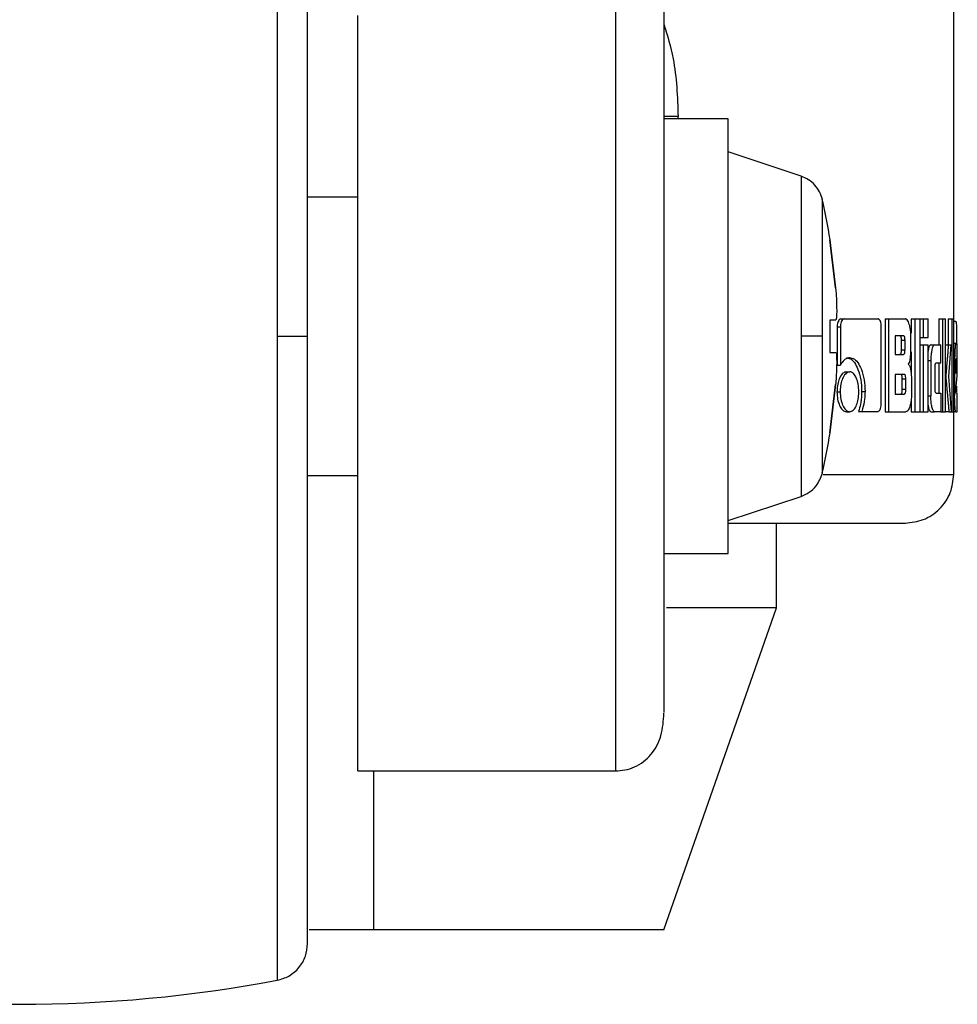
# Model space of a CAD drawing. Header units: millimetres. Extents: x 42 to 514, y 147 to 318.
# Tile 76 of 90: x 466.61 to 468.29, y 146.73 to 148.5. Entities that reach past the tile are written whole.
import ezdxf

# ---------------------------------------------------------------- set-up
doc = ezdxf.new("R2010")
doc.units = ezdxf.units.MM

msp = doc.modelspace()

# ---------------------------------------------------------------- linework, layer by layer
at = {"color": 7, "linetype": 'Continuous', "lineweight": 25}
for p, q in [((468.2848, 147.9199), (468.2848, 149.9979)), ((467.2148, 147.1524), (467.2148, 148.5095)), ((467.7899, 148.3282), (467.7643, 148.3282)), ((467.8799, 148.3236), (467.7643, 148.3236)), ((467.8799, 147.9332), (467.8799, 148.3236)), ((468.0108, 148.2207), (467.8799, 148.2644)), ((467.2148, 148.1832), (467.1242, 148.1832)), ((468.0489, 147.9332), (468.0489, 148.1787)), ((468.0625, 148.1067), (468.0628, 148.1067)), ((468.0625, 148.1067), (468.0728, 148.0199)), ((468.0728, 148.0199), (468.0625, 148.1067)), ((468.0728, 147.9621), (468.0625, 147.9621)), ((468.0625, 147.9621), (468.0625, 147.9043)), ((468.0728, 147.9621), (468.0625, 147.9621)), ((468.0754, 147.9503), (468.0754, 147.8814)), ((468.0754, 147.9503), (468.0812, 147.9503)), ((468.0812, 147.9503), (468.0812, 147.8814)), ((468.0822, 147.9644), (468.088, 147.9644)), ((468.088, 147.9644), (468.1489, 147.9644)), ((468.1546, 147.8123), (468.1546, 147.9503)), ((468.1615, 147.9644), (468.1615, 147.7977)), ((468.1615, 147.9644), (468.1677, 147.9644)), ((468.1677, 147.9644), (468.1677, 147.7977)), ((468.1677, 147.9644), (468.198, 147.9644)), ((468.2084, 147.9644), (468.2084, 147.9386)), ((468.2084, 147.9644), (468.2147, 147.9644)), ((468.2147, 147.9644), (468.2147, 147.7977)), ((468.2147, 147.9644), (468.2244, 147.9644)), ((468.2244, 147.7977), (468.2244, 147.9644)), ((468.2244, 147.9644), (468.2301, 147.9644)), ((468.2301, 147.9644), (468.2301, 147.9311)), ((468.2301, 147.9644), (468.2387, 147.9644)), ((468.2387, 147.9311), (468.2387, 147.9644)), ((468.258, 147.9644), (468.258, 147.9178)), ((468.258, 147.9644), (468.2646, 147.9644)), ((468.2646, 147.9644), (468.2646, 147.7977)), ((468.2646, 147.9644), (468.2702, 147.9644)), ((468.2702, 147.7977), (468.2702, 147.9644)), ((468.2748, 147.9644), (468.2748, 147.9177)), ((468.2748, 147.9644), (468.2815, 147.9644)), ((468.2815, 147.9644), (468.2815, 147.7977)), ((468.2815, 147.9644), (468.2848, 147.9644)), ((468.2848, 147.7977), (468.2848, 147.9644)), ((468.2848, 147.9605), (468.288, 147.9605)), ((467.8799, 147.5428), (467.8799, 147.9332)), ((468.0489, 147.6876), (468.0489, 147.9332)), ((468.1946, 147.9337), (468.1799, 147.9337)), ((468.1799, 147.9337), (468.1799, 147.9007)), ((468.2079, 147.9136), (468.2079, 147.9336)), ((468.1911, 147.9091), (468.1911, 147.9254)), ((468.1974, 147.9254), (468.1911, 147.9254)), ((468.1974, 147.9091), (468.1974, 147.9254)), ((468.2244, 147.9311), (468.2301, 147.9311)), ((468.2244, 147.9177), (468.2301, 147.9177)), ((468.2301, 147.9311), (468.2387, 147.9311)), ((468.2301, 147.9177), (468.2301, 147.7977)), ((468.2301, 147.9177), (468.2387, 147.9177)), ((468.2387, 147.7977), (468.2387, 147.9177)), ((468.2437, 147.9178), (468.2502, 147.9178)), ((468.2502, 147.9178), (468.2615, 147.9178)), ((468.2615, 147.8853), (468.2615, 147.9178)), ((468.2702, 147.9177), (468.2752, 147.9177)), ((468.2752, 147.9177), (468.28, 147.9177)), ((468.2758, 147.8607), (468.28, 147.9177)), ((468.2848, 147.9199), (468.2885, 147.9199)), ((468.2885, 147.9199), (468.2906, 147.9199)), ((468.2901, 147.9202), (468.2901, 147.9199)), ((468.0625, 147.9043), (468.0728, 147.9043)), ((468.1799, 147.9007), (468.1946, 147.9007)), ((468.1911, 147.9091), (468.1974, 147.9091)), ((468.2084, 147.9054), (468.2084, 147.8644)), ((468.0754, 147.8814), (468.0812, 147.8814)), ((468.2387, 147.8895), (468.2437, 147.8895)), ((468.2437, 147.8895), (468.2437, 147.8261)), ((468.2531, 147.8853), (468.2615, 147.8853)), ((468.258, 147.8853), (468.258, 147.8312)), ((468.2848, 147.891), (468.2865, 147.891)), ((468.2865, 147.891), (468.2865, 147.8265)), ((468.2886, 147.8845), (468.2886, 147.8664)), ((468.2906, 147.8842), (468.2886, 147.8842)), ((468.2886, 147.8664), (468.2906, 147.8813)), ((468.2906, 147.8813), (468.2886, 147.8813)), ((468.2903, 147.8927), (468.2891, 147.8927)), ((468.2906, 147.8813), (468.2906, 147.8842)), ((468.2913, 147.8619), (468.2913, 147.891)), ((468.0921, 147.8692), (468.098, 147.8692)), ((468.196, 147.8647), (468.1799, 147.8647)), ((468.1799, 147.8647), (468.1799, 147.8294)), ((468.2513, 147.8395), (468.2513, 147.877)), ((468.2702, 147.8607), (468.2707, 147.8607)), ((468.2809, 147.7977), (468.2758, 147.8607)), ((468.2886, 147.8364), (468.2913, 147.8619)), ((468.0728, 147.8464), (468.0625, 147.7597)), ((468.0625, 147.7597), (468.0728, 147.8464)), ((468.1924, 147.8378), (468.1924, 147.8564)), ((468.1987, 147.8564), (468.1924, 147.8564)), ((468.1987, 147.8378), (468.1987, 147.8564)), ((468.209, 147.8522), (468.209, 147.8285)), ((468.2901, 147.8438), (468.2901, 147.8331)), ((468.0752, 147.8335), (468.081, 147.8335)), ((468.1195, 147.8337), (468.1255, 147.8337)), ((468.1799, 147.8294), (468.196, 147.8294)), ((468.1987, 147.8378), (468.1924, 147.8378)), ((468.2387, 147.8261), (468.2437, 147.8261)), ((468.2531, 147.8312), (468.2615, 147.8312)), ((468.2615, 147.8312), (468.2615, 147.7977)), ((468.2848, 147.8265), (468.2865, 147.8265)), ((468.2889, 147.8316), (468.2913, 147.8316)), ((468.2913, 147.7977), (468.2913, 147.8316)), ((468.2084, 147.8185), (468.2084, 147.7977)), ((468.0921, 147.7977), (468.098, 147.7977)), ((468.1138, 147.7981), (468.1198, 147.7981)), ((468.1198, 147.7981), (468.1489, 147.7981)), ((468.1615, 147.7977), (468.1677, 147.7977)), ((468.1677, 147.7977), (468.1991, 147.7977)), ((468.2084, 147.7977), (468.2147, 147.7977)), ((468.2147, 147.7977), (468.2244, 147.7977)), ((468.2244, 147.7977), (468.2301, 147.7977)), ((468.2301, 147.7977), (468.2387, 147.7977)), ((468.2437, 147.7977), (468.2502, 147.7977)), ((468.2615, 147.7977), (468.2502, 147.7977)), ((468.2615, 147.7977), (468.2646, 147.7977)), ((468.2646, 147.7977), (468.2702, 147.7977)), ((468.2761, 147.7977), (468.2702, 147.7977)), ((468.2761, 147.7977), (468.2809, 147.7977)), ((468.2809, 147.7977), (468.2815, 147.7977)), ((468.2815, 147.7977), (468.2848, 147.7977)), ((468.2848, 147.6845), (468.2848, 147.7977)), ((468.2885, 147.7977), (468.2848, 147.7977)), ((468.2885, 147.7977), (468.2913, 147.7977)), ((468.0628, 147.7597), (468.0625, 147.7597)), ((467.1242, 147.6832), (467.2148, 147.6832)), ((467.8799, 147.602), (468.0108, 147.6456)), ((467.9667, 147.4456), (467.9667, 147.5977)), ((467.7643, 147.5428), (467.8799, 147.5428)), ((467.7643, 146.8672), (467.9667, 147.4456)), ((467.9667, 147.4456), (467.7691, 147.4456)), ((467.2148, 147.1524), (467.6775, 147.1524)), ((467.2437, 146.8672), (467.2437, 147.1524)), ((467.2437, 146.8672), (467.1271, 146.8672)), ((467.7643, 146.8672), (467.2437, 146.8672))]:
    msp.add_line(p, q, dxfattribs=at)
at = {"color": 8, "linetype": 'Continuous', "lineweight": 25}
for p, q in [((467.0699, 149.0901), (467.0699, 147.9332)), ((467.6775, 148.5859), (467.6775, 147.1524)), ((467.7899, 148.3236), (467.7899, 148.3282)), ((468.0108, 148.2207), (468.0108, 147.9332)), ((467.0699, 147.9332), (467.0699, 146.7763)), ((468.0108, 147.9332), (468.0108, 147.6456)), ((468.2901, 147.9202), (468.2848, 147.9202)), ((468.2848, 147.6845), (468.0506, 147.6845))]:
    msp.add_line(p, q, dxfattribs=at)
at = {"color": 7, "linetype": 'Continuous', "lineweight": 25}
for centre, radius, start, end in [((466.9723, 147.9332), 1.1042, 9.0401, 12.8479), ((466.9723, 147.9332), 1.1042, 347.1521, 350.9599), ((466.6076, 149.2332), 2.5, 259.3429, 280.6571)]:
    msp.add_arc(centre, radius, start, end, dxfattribs=at)
for points, knots in [([(467.1242, 147.9332), (467.1242, 147.9655), (467.1242, 148.0322), (467.1242, 148.1346), (467.1242, 148.2432), (467.1242, 148.3572), (467.1242, 148.475), (467.1242, 148.5819), (467.1242, 148.6765), (467.1242, 148.7582), (467.1242, 148.8331), (467.1242, 148.8989), (467.1242, 148.9533), (467.1242, 148.9936), (467.1242, 149.0196), (467.1242, 149.0229), (467.1242, 149.0245)], [0, 0, 0, 0, 0.056514, 0.116768, 0.180699, 0.251724, 0.328022, 0.409681, 0.474925, 0.543225, 0.614383, 0.688109, 0.76403, 0.841682, 0.920534, 1, 1, 1, 1]), ([(467.7643, 148.5914), (467.7643, 148.5905), (467.7643, 148.5795), (467.7643, 148.5367), (467.7643, 148.4649), (467.7643, 148.3764), (467.7643, 148.28), (467.7643, 148.1803), (467.7643, 148.0821), (467.7643, 147.9887), (467.7643, 147.8997), (467.7643, 147.8112), (467.7643, 147.7196), (467.7643, 147.6247), (467.7643, 147.53), (467.7643, 147.4403), (467.7643, 147.3605), (467.7643, 147.2991), (467.7643, 147.2642), (467.7643, 147.2577), (467.7643, 147.2571)], [0, 0, 0, 0, 0.006813, 0.078905, 0.149595, 0.217782, 0.282593, 0.34343, 0.399957, 0.452071, 0.499845, 0.547589, 0.599674, 0.656171, 0.716978, 0.781765, 0.849932, 0.920608, 0.992694, 1, 1, 1, 1]), ([(468.0489, 148.1787), (468.0475, 148.1834), (468.0446, 148.1928), (468.0358, 148.2051), (468.0245, 148.215), (468.0153, 148.2188), (468.0108, 148.2207)], [0, 0, 0, 0, 0.245878, 0.500004, 0.754168, 1, 1, 1, 1]), ([(468.0728, 148.0199), (468.0732, 148.0135), (468.0742, 148.0005), (468.0747, 147.9832), (468.0746, 147.9701), (468.0739, 147.9631), (468.0731, 147.9624), (468.0728, 147.9621)], [0, 0, 0, 0, 0.214179, 0.428389, 0.64187, 0.855053, 1, 1, 1, 1]), ([(468.0822, 147.9644), (468.0812, 147.9642), (468.0794, 147.9637), (468.0772, 147.9603), (468.0758, 147.9561), (468.0754, 147.9526), (468.0754, 147.9506), (468.0754, 147.9503)], [0, 0, 0, 0, 0.270758, 0.516565, 0.734673, 0.950521, 1, 1, 1, 1]), ([(468.088, 147.9644), (468.0872, 147.9642), (468.0855, 147.9639), (468.0834, 147.9609), (468.0818, 147.957), (468.0813, 147.9532), (468.0812, 147.9509), (468.0812, 147.9503)], [0, 0, 0, 0, 0.237775, 0.478385, 0.691195, 0.914873, 1, 1, 1, 1]), ([(468.1546, 147.9503), (468.1545, 147.952), (468.1544, 147.9555), (468.1533, 147.9598), (468.1518, 147.9628), (468.1503, 147.9642), (468.1493, 147.9643), (468.1489, 147.9644)], [0, 0, 0, 0, 0.231947, 0.466662, 0.674264, 0.86693, 1, 1, 1, 1]), ([(468.2079, 147.9336), (468.2078, 147.937), (468.2076, 147.9437), (468.2056, 147.9532), (468.203, 147.9606), (468.2001, 147.9641), (468.1986, 147.9643), (468.198, 147.9644)], [0, 0, 0, 0, 0.2112196, 0.4178267, 0.6976314, 0.8995729, 1, 1, 1, 1]), ([(468.288, 147.9605), (468.2883, 147.9603), (468.2888, 147.9601), (468.2894, 147.9569), (468.2898, 147.9508), (468.29, 147.9422), (468.2901, 147.9317), (468.2901, 147.9237), (468.2901, 147.9202)], [0, 0, 0, 0, 0.202661, 0.407289, 0.523056, 0.638653, 0.845681, 1, 1, 1, 1]), ([(467.0699, 147.9332), (467.078, 147.9332), (467.0946, 147.9332), (467.1123, 147.9332), (467.1225, 147.9332), (467.1237, 147.9332), (467.1242, 147.9332)], [0, 0, 0, 0, 0.272464, 0.561886, 0.787533, 1, 1, 1, 1]), ([(467.1242, 146.8418), (467.1242, 146.8435), (467.1242, 146.8467), (467.1242, 146.8728), (467.1242, 146.9131), (467.1242, 146.9674), (467.1242, 147.0332), (467.1242, 147.1082), (467.1242, 147.1898), (467.1242, 147.2844), (467.1242, 147.3914), (467.1242, 147.5091), (467.1242, 147.6404), (467.1242, 147.7815), (467.1242, 147.8847), (467.1242, 147.9332)], [0, 0, 0, 0, 0.079473, 0.158331, 0.23599, 0.311917, 0.38565, 0.456814, 0.52512, 0.59037, 0.672045, 0.748348, 0.819371, 0.915252, 1, 1, 1, 1]), ([(468.0489, 147.9332), (468.0473, 147.9332), (468.0439, 147.9332), (468.0316, 147.9332), (468.0187, 147.9332), (468.0108, 147.9332)], [0, 0, 0, 0, 0.276682, 0.562552, 1, 1, 1, 1]), ([(468.1911, 147.9254), (468.191, 147.9268), (468.191, 147.9289), (468.1905, 147.9314), (468.1898, 147.9329), (468.1891, 147.9336), (468.1885, 147.9337), (468.1883, 147.9337)], [0, 0, 0, 0, 0.316311, 0.470172, 0.624934, 0.841379, 1, 1, 1, 1]), ([(468.1974, 147.9254), (468.1973, 147.9268), (468.1973, 147.9289), (468.1968, 147.9314), (468.1961, 147.9329), (468.1954, 147.9336), (468.1948, 147.9337), (468.1946, 147.9337)], [0, 0, 0, 0, 0.3145266, 0.4683077, 0.6230366, 0.8397201, 1, 1, 1, 1]), ([(468.2437, 147.9178), (468.2429, 147.9174), (468.2413, 147.9167), (468.2395, 147.9117), (468.2389, 147.9076), (468.2387, 147.9065)], [0, 0, 0, 0, 0.419097, 0.841396, 1, 1, 1, 1]), ([(468.2502, 147.9178), (468.2494, 147.9175), (468.2478, 147.9167), (468.2457, 147.9104), (468.2443, 147.9022), (468.2438, 147.8948), (468.2437, 147.8905), (468.2437, 147.8895)], [0, 0, 0, 0, 0.246095, 0.494047, 0.706475, 0.93269, 1, 1, 1, 1]), ([(468.2752, 147.9177), (468.2749, 147.9138), (468.2746, 147.9097), (468.2742, 147.9051), (468.2741, 147.9041), (468.274, 147.9029), (468.274, 147.9019), (468.2739, 147.901), (468.2738, 147.9002), (468.2737, 147.8993), (468.2736, 147.8983), (468.2736, 147.8973), (468.2735, 147.8966), (468.2734, 147.8959), (468.2734, 147.8951), (468.2733, 147.8944), (468.2732, 147.8934), (468.2731, 147.8917), (468.2726, 147.8864), (468.272, 147.8796), (468.2714, 147.8728), (468.2711, 147.8694), (468.2709, 147.8658), (468.2708, 147.863), (468.2707, 147.8607)], [0, 0, 0, 0, 0.207006, 0.219955, 0.245822, 0.258772, 0.284636, 0.297584, 0.310519, 0.323465, 0.34933, 0.362275, 0.37521, 0.388152, 0.401087, 0.414029, 0.426972, 0.452839, 0.504602, 0.711618, 0.815122, 0.866889, 0.892765, 1, 1, 1, 1]), ([(468.2885, 147.9199), (468.2882, 147.9195), (468.2878, 147.9188), (468.2871, 147.9125), (468.2867, 147.9044), (468.2865, 147.8967), (468.2865, 147.8922), (468.2865, 147.891)], [0, 0, 0, 0, 0.242854, 0.487182, 0.701513, 0.919941, 1, 1, 1, 1]), ([(468.2913, 147.891), (468.2912, 147.8947), (468.2912, 147.9021), (468.2911, 147.9111), (468.291, 147.9174), (468.2908, 147.9197), (468.2906, 147.9199), (468.2906, 147.9199)], [0, 0, 0, 0, 0.242797, 0.486982, 0.700868, 0.920406, 1, 1, 1, 1]), ([(468.0728, 147.9043), (468.0732, 147.9036), (468.0742, 147.9024), (468.0747, 147.8924), (468.0746, 147.8779), (468.0739, 147.8616), (468.0731, 147.8508), (468.0728, 147.8464)], [0, 0, 0, 0, 0.2141801, 0.4283913, 0.6418729, 0.8550456, 1, 1, 1, 1]), ([(468.1883, 147.9007), (468.1887, 147.9008), (468.1894, 147.901), (468.1903, 147.9024), (468.1908, 147.9042), (468.191, 147.9066), (468.191, 147.9083), (468.1911, 147.9091)], [0, 0, 0, 0, 0.3057754, 0.4630237, 0.6211578, 0.8207348, 1, 1, 1, 1]), ([(468.1946, 147.9007), (468.195, 147.9008), (468.1956, 147.9009), (468.1965, 147.9021), (468.197, 147.9039), (468.1973, 147.9063), (468.1973, 147.9081), (468.1974, 147.9091)], [0, 0, 0, 0, 0.2725801, 0.4362456, 0.6012057, 0.7924982, 1, 1, 1, 1]), ([(468.2033, 147.8831), (468.2039, 147.884), (468.2052, 147.8856), (468.2066, 147.8907), (468.2077, 147.9001), (468.2078, 147.9081), (468.2079, 147.9136)], [0, 0, 0, 0, 0.186488, 0.343297, 0.548833, 1, 1, 1, 1]), ([(468.0981, 147.8944), (468.096, 147.8941), (468.0912, 147.8935), (468.0854, 147.8883), (468.0822, 147.8831), (468.0812, 147.8814)], [0, 0, 0, 0, 0.350319, 0.792551, 1, 1, 1, 1]), ([(468.0922, 147.8944), (468.0943, 147.8941), (468.0993, 147.8935), (468.1067, 147.8868), (468.1135, 147.8737), (468.1186, 147.8556), (468.1192, 147.841), (468.1195, 147.8337)], [0, 0, 0, 0, 0.140567, 0.342326, 0.543219, 0.771879, 1, 1, 1, 1]), ([(468.0981, 147.8944), (468.1002, 147.8941), (468.1053, 147.8935), (468.1127, 147.8868), (468.1195, 147.8735), (468.1247, 147.8555), (468.1252, 147.8409), (468.1255, 147.8337)], [0, 0, 0, 0, 0.141677, 0.344232, 0.545949, 0.7752, 1, 1, 1, 1]), ([(468.2033, 147.8831), (468.2039, 147.8824), (468.2054, 147.8809), (468.2072, 147.8751), (468.2086, 147.8653), (468.2088, 147.8572), (468.209, 147.8522)], [0, 0, 0, 0, 0.175746, 0.369276, 0.612772, 1, 1, 1, 1]), ([(468.2513, 147.877), (468.2513, 147.8781), (468.2513, 147.88), (468.2516, 147.8824), (468.252, 147.8841), (468.2525, 147.8851), (468.2529, 147.8852), (468.2531, 147.8853)], [0, 0, 0, 0, 0.249263, 0.412088, 0.576303, 0.763888, 1, 1, 1, 1]), ([(468.2891, 147.8927), (468.289, 147.8926), (468.2889, 147.8924), (468.2887, 147.8903), (468.2886, 147.8878), (468.2886, 147.8857), (468.2886, 147.8846), (468.2886, 147.8845)], [0, 0, 0, 0, 0.272047, 0.519379, 0.755461, 0.965062, 1, 1, 1, 1]), ([(468.2906, 147.8842), (468.2906, 147.8855), (468.2906, 147.8875), (468.2905, 147.89), (468.2905, 147.8915), (468.2904, 147.8926), (468.2903, 147.8927), (468.2903, 147.8927)], [0, 0, 0, 0, 0.2732732, 0.4361923, 0.6005394, 0.7496152, 1, 1, 1, 1]), ([(468.0921, 147.8692), (468.09, 147.8688), (468.0857, 147.8679), (468.0805, 147.8602), (468.0767, 147.8502), (468.0753, 147.8407), (468.0752, 147.835), (468.0752, 147.8335)], [0, 0, 0, 0, 0.241044, 0.484167, 0.693272, 0.917413, 1, 1, 1, 1]), ([(468.098, 147.8692), (468.0959, 147.8688), (468.0916, 147.8679), (468.0863, 147.8601), (468.0825, 147.85), (468.0811, 147.8406), (468.081, 147.8349), (468.081, 147.8335)], [0, 0, 0, 0, 0.243021, 0.488101, 0.698165, 0.921108, 1, 1, 1, 1]), ([(468.1144, 147.8335), (468.1142, 147.838), (468.1138, 147.8473), (468.1103, 147.8583), (468.1057, 147.8662), (468.1013, 147.869), (468.0987, 147.8692), (468.098, 147.8692)], [0, 0, 0, 0, 0.243036, 0.488095, 0.700003, 0.923097, 1, 1, 1, 1]), ([(468.1924, 147.8564), (468.1924, 147.8578), (468.1923, 147.86), (468.1918, 147.8625), (468.1912, 147.8639), (468.1905, 147.8646), (468.1899, 147.8647), (468.1897, 147.8647)], [0, 0, 0, 0, 0.322787, 0.475988, 0.630127, 0.845191, 1, 1, 1, 1]), ([(468.1987, 147.8564), (468.1987, 147.8578), (468.1986, 147.86), (468.1981, 147.8625), (468.1975, 147.8639), (468.1968, 147.8646), (468.1962, 147.8647), (468.196, 147.8647)], [0, 0, 0, 0, 0.320915, 0.473979, 0.62814, 0.843778, 1, 1, 1, 1]), ([(468.2707, 147.8607), (468.2707, 147.8592), (468.2708, 147.8561), (468.2716, 147.8481), (468.2722, 147.8412), (468.2728, 147.8354), (468.2728, 147.8346), (468.2729, 147.8337), (468.273, 147.8326), (468.2734, 147.829), (468.2737, 147.8251), (468.2741, 147.8212), (468.2743, 147.8186), (468.2745, 147.816), (468.275, 147.8114), (468.2755, 147.8055), (468.2759, 147.8003), (468.2761, 147.7977)], [0, 0, 0, 0, 0.061751, 0.125049, 0.37786, 0.393634, 0.409438, 0.41732, 0.433102, 0.464685, 0.590986, 0.622561, 0.654124, 0.717279, 0.748847, 0.875152, 1, 1, 1, 1]), ([(468.0752, 147.8335), (468.0754, 147.8289), (468.0758, 147.8198), (468.0795, 147.8087), (468.0842, 147.8009), (468.0887, 147.798), (468.0914, 147.7978), (468.0921, 147.7977)], [0, 0, 0, 0, 0.241039, 0.484235, 0.693446, 0.912977, 1, 1, 1, 1]), ([(468.081, 147.8335), (468.0812, 147.8289), (468.0817, 147.8196), (468.0854, 147.8086), (468.0902, 147.8008), (468.0947, 147.798), (468.0973, 147.7978), (468.098, 147.7977)], [0, 0, 0, 0, 0.243068, 0.488343, 0.697737, 0.916622, 1, 1, 1, 1]), ([(468.098, 147.7977), (468.1002, 147.7982), (468.1044, 147.7991), (468.1095, 147.8068), (468.113, 147.8169), (468.1143, 147.8264), (468.1144, 147.8319), (468.1144, 147.8335)], [0, 0, 0, 0, 0.2429589, 0.4880205, 0.7010434, 0.9191426, 1, 1, 1, 1]), ([(468.1195, 147.8337), (468.1194, 147.8292), (468.1191, 147.8215), (468.1172, 147.8093), (468.1151, 147.8024), (468.1138, 147.7981)], [0, 0, 0, 0, 0.347825, 0.596119, 1, 1, 1, 1]), ([(468.1255, 147.8337), (468.1254, 147.8292), (468.125, 147.8182), (468.1225, 147.8062), (468.1203, 147.7996), (468.1198, 147.7981)], [0, 0, 0, 0, 0.351398, 0.853998, 1, 1, 1, 1]), ([(468.1897, 147.8294), (468.1901, 147.8295), (468.1907, 147.8296), (468.1915, 147.8308), (468.1921, 147.8326), (468.1924, 147.835), (468.1924, 147.8368), (468.1924, 147.8378)], [0, 0, 0, 0, 0.271612, 0.432039, 0.593931, 0.793196, 1, 1, 1, 1]), ([(468.196, 147.8294), (468.1964, 147.8295), (468.197, 147.8296), (468.1978, 147.8308), (468.1984, 147.8325), (468.1987, 147.835), (468.1987, 147.8368), (468.1987, 147.8378)], [0, 0, 0, 0, 0.266691, 0.428975, 0.593084, 0.790489, 1, 1, 1, 1]), ([(468.209, 147.8285), (468.2089, 147.8251), (468.2086, 147.8184), (468.2067, 147.8088), (468.2041, 147.8014), (468.2012, 147.798), (468.1996, 147.7978), (468.1991, 147.7977)], [0, 0, 0, 0, 0.2123188, 0.4181128, 0.6994855, 0.9060126, 1, 1, 1, 1]), ([(468.2502, 147.7977), (468.2494, 147.7981), (468.2477, 147.7989), (468.2456, 147.8056), (468.2442, 147.814), (468.2438, 147.8212), (468.2437, 147.8252), (468.2437, 147.8261)], [0, 0, 0, 0, 0.254569, 0.510651, 0.728403, 0.945241, 1, 1, 1, 1]), ([(468.2531, 147.8312), (468.2528, 147.8313), (468.2523, 147.8314), (468.2518, 147.8329), (468.2515, 147.8347), (468.2513, 147.837), (468.2513, 147.8387), (468.2513, 147.8395)], [0, 0, 0, 0, 0.324253, 0.475647, 0.626703, 0.831188, 1, 1, 1, 1]), ([(468.2885, 147.7977), (468.2882, 147.7981), (468.2878, 147.7988), (468.2871, 147.8052), (468.2867, 147.8135), (468.2865, 147.821), (468.2865, 147.8254), (468.2865, 147.8265)], [0, 0, 0, 0, 0.24654, 0.494867, 0.706891, 0.924836, 1, 1, 1, 1]), ([(468.2889, 147.8316), (468.2888, 147.8317), (468.2888, 147.8317), (468.2887, 147.8323), (468.2886, 147.8329), (468.2886, 147.8342), (468.2886, 147.8354), (468.2886, 147.8364)], [0, 0, 0, 0, 0.334831, 0.463223, 0.562575, 0.662355, 1, 1, 1, 1]), ([(468.1489, 147.7981), (468.1496, 147.7983), (468.1511, 147.7986), (468.1528, 147.8016), (468.1541, 147.8056), (468.1545, 147.8094), (468.1546, 147.8117), (468.1546, 147.8123)], [0, 0, 0, 0, 0.237326, 0.477387, 0.692865, 0.918195, 1, 1, 1, 1]), ([(468.2387, 147.8093), (468.2389, 147.808), (468.2395, 147.804), (468.2411, 147.7997), (468.2427, 147.7978), (468.2436, 147.7978), (468.2437, 147.7977)], [0, 0, 0, 0, 0.174182, 0.543743, 0.911653, 1, 1, 1, 1]), ([(468.0108, 147.6456), (468.0158, 147.6478), (468.026, 147.6522), (468.0409, 147.6659), (468.0459, 147.6795), (468.0489, 147.6876)], [0, 0, 0, 0, 0.276687, 0.562523, 1, 1, 1, 1]), ([(468.198, 147.5977), (468.2089, 147.5989), (468.2258, 147.6007), (468.246, 147.6115), (468.2599, 147.6227), (468.271, 147.6366), (468.2818, 147.6568), (468.2836, 147.6736), (468.2848, 147.6845)], [0, 0, 0, 0, 0.239824, 0.368827, 0.500513, 0.632113, 0.760903, 1, 1, 1, 1]), ([(467.8802, 147.5977), (467.8841, 147.5977), (467.931, 147.5977), (468.0024, 147.5977), (468.0905, 147.5977), (468.1521, 147.5977), (468.1909, 147.5977), (468.1957, 147.5977), (468.198, 147.5977)], [0, 0, 0, 0, 0.0174491, 0.2143596, 0.4126296, 0.6106426, 0.8068376, 1, 1, 1, 1]), ([(467.6775, 147.1524), (467.6833, 147.1528), (467.6955, 147.1535), (467.7193, 147.1617), (467.7449, 147.1822), (467.7621, 147.2175), (467.7635, 147.2426), (467.7643, 147.256)], [0, 0, 0, 0, 0.0864628, 0.1844604, 0.4143477, 0.6874338, 1, 1, 1, 1]), ([(467.0699, 146.7763), (467.0771, 146.7784), (467.0919, 146.7827), (467.1099, 146.7984), (467.122, 146.819), (467.1235, 146.8344), (467.1242, 146.8418)], [0, 0, 0, 0, 0.242373, 0.499999, 0.75764, 1, 1, 1, 1])]:
    msp.add_open_spline(points, degree=3, knots=knots, dxfattribs=at)
at = {"color": 8, "linetype": 'Continuous', "lineweight": 25}
msp.add_open_spline([(467.7643, 148.4939), (467.7705, 148.4734), (467.7865, 148.4207), (467.7886, 148.3633), (467.7899, 148.3282)], degree=3, knots=[0, 0, 0, 0, 0.388063, 1, 1, 1, 1], dxfattribs=at)

doc.saveas('drawing.dxf')
